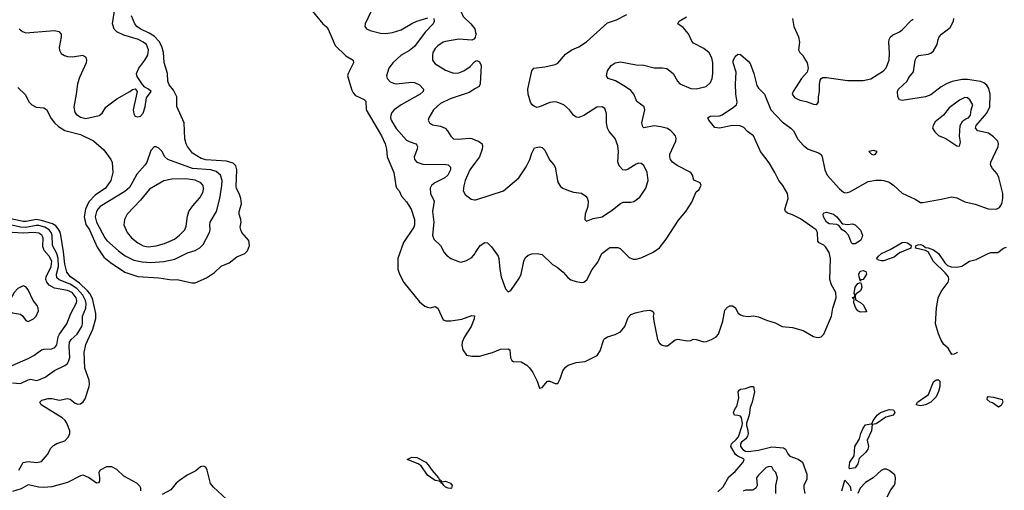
# Model space of a CAD drawing. Header units: inches. Extents: x 1834610 to 2027685, y 642842 to 774116.
# Tile 63 of 256: x 1896504 to 1904053, y 651474 to 655081. Entities that reach past the tile are written whole.
import ezdxf

# ---------------------------------------------------------------- set-up
doc = ezdxf.new("R2010")
doc.units = ezdxf.units.IN
doc.header["$MEASUREMENT"] = 0
doc.layers.add('B8695', color=7, linetype='Continuous')
doc.layers.add('B9605', color=7, linetype='Continuous')

msp = doc.modelspace()

# ---------------------------------------------------------------- linework, layer by layer
at = {"layer": 'B8695', "color": 5}
for points, elevation in [([(1900000, 655335.8), (1899990, 655324.4), (1899942.4, 655297.6), (1899916, 655270), (1899895.3, 655230), (1899882, 655170), (1899886, 655146), (1899905.3, 655105.3), (1899962.7, 655050), (1899992.9, 655010), (1900000, 654982.2)], 280), ([(1896500.5, 655010), (1896524.9, 654990), (1896550, 654980.8), (1896736.5, 654996.5), (1896770, 654997.4), (1896804.7, 654990), (1896823, 654970), (1896823.1, 654950), (1896807.1, 654867.1), (1896808.7, 654848.7), (1896823.2, 654823.2), (1896847, 654807), (1896870, 654799.6), (1896910, 654796.9), (1896988.3, 654808.3), (1897010, 654794.8), (1897016.5, 654770), (1897012.9, 654750), (1896962.7, 654637.3), (1896946.4, 654590), (1896937.7, 654510), (1896918.5, 654410), (1896925.6, 654370), (1896936.5, 654356.5), (1896970, 654335), (1897010, 654323), (1897114.1, 654345.9), (1897136.2, 654363.8), (1897163.9, 654410), (1897178, 654422), (1897250, 654474.7), (1897349.7, 654530.3), (1897370, 654546.8), (1897390, 654550.7), (1897406, 654530), (1897374.9, 654390), (1897379.1, 654359.1), (1897390, 654341), (1897410, 654337.3), (1897430, 654342.8), (1897450, 654366), (1897466.5, 654413.5), (1897476.9, 654483.1), (1897511.2, 654530), (1897492.7, 654550), (1897464.4, 654564.4), (1897444.9, 654584.9), (1897405.9, 654645.9), (1897400.5, 654670), (1897417.2, 654710), (1897464.2, 654770), (1897485.6, 654810), (1897490.4, 654850), (1897475.3, 654890), (1897451.4, 654910), (1897415, 654930), (1897303, 654963), (1897247.8, 654987.8), (1897227.7, 655007.7), (1897214.9, 655050), (1897232.6, 655167.4)], 260), ([(1898745.3, 655150), (1898829.1, 655049.1), (1898854, 655030), (1898868.6, 655008.6), (1898923.8, 654883.8), (1899004.4, 654804.4), (1899061, 654770), (1899063, 654750), (1899021.7, 654670), (1899016.9, 654650), (1899050, 654540.7), (1899060.7, 654520.7), (1899080, 654500), (1899145.5, 654470), (1899157.1, 654457.1), (1899161.3, 654390), (1899278.8, 654190), (1899305.5, 654130), (1899315.2, 654090), (1899322, 654030), (1899371.7, 653910), (1899387.5, 653807.5), (1899393.4, 653793.4), (1899413.4, 653770), (1899430.6, 653730), (1899470, 653684.9), (1899506.7, 653630), (1899530, 653551), (1899531.8, 653510), (1899527.2, 653490), (1899446.1, 653373.8), (1899403, 653250), (1899403.3, 653170), (1899416.6, 653130), (1899448.2, 653068.2), (1899570, 652917.8), (1899610, 652885.7), (1899630, 652877), (1899650, 652874), (1899690, 652884.4), (1899710, 652870.4), (1899750, 652780.4), (1899772.5, 652772.5), (1899810, 652774.5), (1899893.1, 652786.9), (1899970, 652814.9), (1899990, 652811), (1899987.5, 652787.5), (1899966.7, 652730), (1899915.6, 652650), (1899897, 652610), (1899894.2, 652585.8), (1899901.3, 652550), (1899930, 652510.4), (1899970, 652501.6), (1900000, 652502.6)], 240), ([(1899197.2, 655142.8), (1899152.2, 655050), (1899150.4, 655030), (1899164, 655010), (1899190, 654998.7), (1899270, 654978.5), (1899310, 654976.6), (1899362.8, 654982.8), (1899430, 655002.4), (1899510, 655052.2), (1899550, 655070.2), (1899634.6, 655094.6)], 260), ([(1896490, 654562.8), (1896546.7, 654506.7), (1896577.1, 654450), (1896596.3, 654430), (1896630, 654410.4), (1896690, 654406.4), (1896710, 654393.4), (1896744.2, 654324.2), (1896770.8, 654290.8), (1896802.2, 654262.2), (1896850, 654232.1), (1896970, 654201.6), (1897070, 654152.2), (1897150, 654083), (1897203.8, 654010), (1897213, 653987), (1897219.3, 653910), (1897202, 653850), (1897162, 653790), (1897083.5, 653736.5), (1897034.8, 653685.2), (1897008.1, 653630), (1896999, 653570), (1897012.1, 653512.1), (1897038.7, 653470), (1897097.1, 653337.1), (1897150, 653262.3), (1897199.5, 653219.5), (1897310, 653146.6), (1897410, 653112.6), (1897570, 653103.1), (1897670, 653088.7), (1897711.3, 653091.3), (1897825.1, 653065.1), (1897850, 653063.7), (1897936.9, 653103.1), (1897996.5, 653143.5), (1898050, 653191.6), (1898110, 653219), (1898170, 653263.2), (1898230, 653288.7), (1898249.6, 653310), (1898265.1, 653350), (1898260.5, 653390), (1898208.5, 653450), (1898198.5, 653470), (1898195.1, 653490), (1898202, 653530), (1898200.3, 653550), (1898187.6, 653590), (1898187.8, 653610), (1898205.8, 653670), (1898199.4, 653710), (1898185.7, 653750), (1898166.5, 653786.5), (1898163.3, 653803.3), (1898168.4, 653930), (1898162.3, 653962.3), (1898142, 653982), (1898090, 653998), (1897930, 654007.7), (1897896.5, 654016.5), (1897830, 654058.5), (1897791.1, 654110), (1897780.4, 654130), (1897770, 654168.7), (1897764.2, 654290), (1897710, 654415.3), (1897708.2, 654490), (1897682.4, 654542.4), (1897650, 654581.3), (1897638.8, 654610), (1897638, 654670), (1897612, 654752), (1897606, 654830), (1897594.7, 654874.7), (1897572.9, 654912.9), (1897533.8, 654953.8), (1897497.1, 654977.1), (1897426.8, 655010), (1897402.4, 655030), (1897386.6, 655050), (1897362.2, 655110)], 240), ([(1899678.8, 655090), (1899681.6, 655070), (1899673.7, 655050), (1899613.1, 654986.8), (1899530, 654875.6), (1899493.9, 654846.1), (1899430, 654808.4), (1899364.6, 654750), (1899333.4, 654710), (1899316.4, 654650), (1899322.4, 654630), (1899345, 654605), (1899370, 654593.6), (1899390, 654590.2), (1899510, 654603.2), (1899530, 654601.2), (1899570, 654582.3), (1899601.3, 654550), (1899597, 654530), (1899573.7, 654510), (1899430, 654427.7), (1899375.2, 654390), (1899356.5, 654370), (1899349.4, 654350), (1899348.1, 654330), (1899353, 654310), (1899390, 654246.9), (1899470, 654159.2), (1899490, 654147), (1899542.4, 654130), (1899550, 654120.5), (1899555.2, 654110), (1899551.3, 654090), (1899528.3, 654030), (1899532.3, 654010), (1899548, 653990), (1899594.7, 653974.7), (1899772.4, 653972.4), (1899788.5, 653968.5), (1899807.3, 653950), (1899806.4, 653930), (1899787.4, 653890), (1899763.7, 653870), (1899685.8, 653830), (1899662.3, 653810), (1899650.2, 653790), (1899652.6, 653750), (1899680.9, 653690), (1899669.4, 653610), (1899679.1, 653530), (1899668.8, 653428.8), (1899679.3, 653399.3), (1899730.3, 653350.3), (1899757.5, 653297.5), (1899776.4, 653276.4), (1899810, 653251.8), (1899875.5, 653224.5), (1899890, 653224), (1899930, 653236.3), (1899970, 653258.4), (1899993.5, 653286.5), (1900000, 653296.5)], 260), ([(1900000, 654959.8), (1899995.4, 654944.6), (1899986.9, 654933.1), (1899970, 654923.7), (1899872.1, 654932.1), (1899770, 654915.4), (1899750, 654908.2), (1899710, 654881.2), (1899690, 654861), (1899672.9, 654830), (1899668.2, 654808.2), (1899669.1, 654770), (1899685.9, 654745.9), (1899770, 654694.7), (1899830, 654672.7), (1899870, 654674.5), (1899909.8, 654690.1), (1899957, 654723), (1899990, 654758.8), (1900000, 654763.1)], 280), ([(1900000, 654553.6), (1899950, 654522.2), (1899805.7, 654474.3), (1899730, 654438), (1899676.1, 654390), (1899640.3, 654330), (1899636.4, 654310), (1899645.5, 654290), (1899670, 654274.6), (1899730, 654264.6), (1899765.3, 654250), (1899784.9, 654230), (1899810, 654188), (1899829.3, 654169.3), (1899864.7, 654164.7), (1899950, 654173.2), (1899970, 654171.1), (1900000, 654158.8)], 280), ([(1900000, 653989.7), (1899956.5, 653930), (1899920.6, 653850), (1899909, 653809), (1899904.2, 653770), (1899920.9, 653740.9), (1899966.4, 653706.4), (1899990, 653701.1), (1900000, 653701.7)], 280), ([(1896497, 651630), (1896531.5, 651688.5), (1896570, 651694.6), (1896633.4, 651686.6), (1896670, 651696.3), (1896716.2, 651750), (1896743.7, 651796.3), (1896762.5, 651817.5), (1896790, 651832.7), (1896850, 651853), (1896877, 651883), (1896889.7, 651910), (1896889.7, 651930.4), (1896866.6, 651990), (1896852.9, 652010), (1896828.4, 652030), (1896668.3, 652130), (1896657.6, 652150), (1896674.5, 652165.5), (1896722.5, 652177.5), (1896750, 652177), (1896810, 652164.8), (1896870, 652176.9), (1896890, 652172.4), (1896930, 652141), (1896950, 652134.5), (1896970, 652137.7), (1896990, 652151.3), (1897005, 652175), (1897035.7, 652270), (1897039.9, 652290), (1897037.6, 652317.6), (1897002.5, 652410), (1896999.5, 652530), (1897011.8, 652591.8), (1897063.8, 652710), (1897088, 652790), (1897088.3, 652830), (1897063.3, 652943.3), (1897042.8, 652982.8), (1897024.3, 653004.3), (1896963.1, 653063.1), (1896894.2, 653110), (1896865.4, 653145.4), (1896850, 653207.6), (1896841, 653301), (1896819.5, 653430), (1896813.4, 653453.4), (1896799.3, 653479.3), (1896780.7, 653500.7), (1896756.7, 653516.7), (1896670, 653542.6), (1896630, 653549.5), (1896554.2, 653534.2), (1896530, 653534.7), (1896330, 653577.9)], 240), ([(1896450, 652298.2), (1896510, 652293.4), (1896570, 652321.5), (1896590, 652325.8), (1896630, 652316.5), (1896650, 652320.7), (1896699, 652341), (1896770, 652392.4), (1896850, 652430.2), (1896870, 652446), (1896879.2, 652460.8), (1896888.6, 652491.4), (1896883.5, 652576.5), (1896886.4, 652610), (1896899, 652630), (1896944.7, 652670), (1896980.4, 652730), (1896986, 652750), (1896986.4, 652810), (1897010.3, 652870), (1897012.8, 652907.2), (1897009.1, 652930), (1896989.4, 652970), (1896942.1, 653022.1), (1896890, 653054), (1896806.3, 653086.3), (1896790, 653102.9), (1896786.9, 653130), (1896800.7, 653190), (1896799, 653250), (1896789.6, 653290), (1896756.5, 653350), (1896753.9, 653430), (1896746.1, 653450), (1896730, 653471.2), (1896697.4, 653490), (1896650, 653504.3), (1896630, 653504.7), (1896550.2, 653489.8), (1896510.9, 653490.9), (1896410, 653512.9)], 260), ([(1896365.4, 652394.6), (1896570, 652484.2), (1896612, 652508), (1896670, 652550.1), (1896690, 652557.2), (1896750, 652558.8), (1896772.3, 652567.7), (1896789.9, 652590.1), (1896799.7, 652650), (1896809, 652670), (1896866, 652750), (1896896.2, 652830), (1896939.9, 652910), (1896942.8, 652930), (1896937, 652950), (1896906.9, 652990), (1896870, 653006.9), (1896770, 653023.4), (1896730, 653046.4), (1896711.8, 653070), (1896705.4, 653090), (1896706.2, 653110), (1896746.3, 653190), (1896750.5, 653230), (1896731.2, 653270), (1896691.5, 653311.5), (1896682.7, 653342.7), (1896684.2, 653410), (1896673.8, 653430), (1896650, 653445), (1896611.4, 653451.3), (1896530, 653445.5), (1896407.2, 653452.8)], 280), ([(1897432.7, 651470), (1897431.6, 651490), (1897425.2, 651505.2), (1897403.2, 651530), (1897303.5, 651583.5), (1897250, 651633.7), (1897210, 651655.5), (1897170, 651654.1), (1897120.2, 651630), (1897110.2, 651610), (1897116.8, 651570), (1897114.8, 651545.2), (1897107.4, 651532.6), (1897091.8, 651528.2), (1897032.3, 651572.3), (1896990, 651589.9), (1896970, 651585.6), (1896870, 651534.9), (1896750, 651500.9), (1896690, 651496.1), (1896650, 651498.5), (1896570, 651516.8), (1896514.9, 651485.1), (1896450, 651464.5)], 240), ([(1898090, 651406.8), (1897990, 651497.7), (1897967, 651527), (1897942.4, 651630), (1897930, 651652.1), (1897910, 651660.2), (1897890, 651653.7), (1897855.5, 651624.5), (1897788.9, 651591.1), (1897729.3, 651550), (1897704.3, 651530), (1897662.2, 651477.8), (1897596.9, 651443.1)], 240)]:
    msp.add_lwpolyline(points, dxfattribs=dict(at, elevation=elevation))
for points, elevation in [([(1897550, 654106), (1897534.4, 654105.6), (1897510, 654079), (1897477.7, 653990), (1897466.5, 653970), (1897402.2, 653897.8), (1897367.6, 653830), (1897344.7, 653795.3), (1897310, 653765.5), (1897121.1, 653650), (1897102.5, 653630), (1897091.7, 653610), (1897083.7, 653570), (1897092.6, 653530), (1897156, 653410), (1897172.2, 653390), (1897261.2, 653310), (1897311.9, 653271.9), (1897379.4, 653239.4), (1897444.3, 653224.3), (1897510, 653220.6), (1897610, 653228.3), (1897694, 653246), (1897790, 653293.4), (1897850, 653312.6), (1897886, 653334), (1897910, 653359.5), (1897960.4, 653450), (1897964.5, 653470), (1897961.2, 653510), (1897964.5, 653530), (1898013.6, 653610), (1898037.9, 653710), (1898054.5, 653810), (1898055.4, 653850), (1898043.2, 653890), (1898010, 653917), (1897970, 653931.7), (1897830, 653939.8), (1897640.9, 654010), (1897617.4, 654030), (1897593.4, 654073.4), (1897570, 654096)], 260), ([(1897777.6, 653862.4), (1897670, 653859.2), (1897610, 653846.2), (1897498.4, 653781.6), (1897430, 653697.2), (1897327.2, 653590), (1897307, 653550), (1897303.1, 653510), (1897329.1, 653450), (1897360.2, 653410), (1897408.9, 653370), (1897450, 653348.3), (1897490, 653340.2), (1897550, 653347.5), (1897614.5, 653365.5), (1897690, 653399.7), (1897730, 653429.2), (1897769.8, 653470), (1897780.2, 653499.8), (1897790, 653574.8), (1897800.2, 653610), (1897828.1, 653651.9), (1897885.2, 653714.8), (1897910, 653763), (1897913.7, 653790), (1897910.7, 653810), (1897892, 653832), (1897850, 653851.1)], 280), ([(1896530, 653040.3), (1896490, 653022), (1896462.6, 652990), (1896427.3, 652930), (1896416.4, 652890), (1896418, 652870), (1896430, 652844), (1896450, 652834.4), (1896510, 652823.6), (1896527.8, 652807.8), (1896550, 652777), (1896570, 652769.3), (1896610, 652789.3), (1896630, 652810.3), (1896647.9, 652850), (1896646, 652870), (1896636.8, 652890), (1896608.4, 652928.4), (1896570, 653010.9), (1896550, 653034.2)], 320), ([(1899730, 651538), (1899724, 651544), (1899690, 651549.7), (1899631.8, 651590), (1899582, 651662), (1899558, 651678), (1899474, 651710), (1899510, 651728), (1899550, 651726), (1899617.6, 651690), (1899636.9, 651670), (1899665.6, 651625.6), (1899715.8, 651570), (1899719.8, 651559.8), (1899736, 651550), (1899739.6, 651540.4)], 220), ([(1899810, 651488.3), (1899790, 651489.7), (1899770, 651497.4), (1899755.1, 651510), (1899746.3, 651526.3), (1899735.3, 651530), (1899740.2, 651539.8), (1899770, 651543.7), (1899807.7, 651530), (1899820.3, 651510), (1899816, 651490)], 220)]:
    msp.add_lwpolyline(points, close=True, dxfattribs=dict(at, elevation=elevation))
at = {"layer": 'B9605', "color": 5}
for points, elevation in [([(1900000, 653701.7), (1900010, 653702.3), (1900213.6, 653770), (1900329.9, 653870.1), (1900387.3, 653952.7), (1900416.4, 654010), (1900430, 654058), (1900450, 654098), (1900490, 654106), (1900510, 654102.8), (1900530, 654081), (1900566.1, 654006.1), (1900599.1, 653970), (1900610, 653951), (1900626.4, 653850), (1900633, 653830), (1900650, 653804), (1900668.9, 653788.9), (1900711.4, 653771.4), (1900750, 653760.3), (1900812.4, 653752.4), (1900845.5, 653730), (1900855.8, 653715.8), (1900862.4, 653690), (1900859.5, 653650), (1900840.5, 653590), (1900838, 653558), (1900838, 653550), (1900850, 653538), (1900902, 653558), (1900970, 653570.3), (1901050, 653623.2), (1901110, 653673.6), (1901130, 653682), (1901190, 653683.1), (1901212.1, 653687.9), (1901258.2, 653721.8), (1901304.2, 653790), (1901322.4, 653850), (1901315.1, 653910), (1901290, 653964.5), (1901270, 653978.7), (1901250, 653980.5), (1901230, 653974.7), (1901170, 653935.6), (1901150, 653927.3), (1901129.7, 653929.7), (1901101.6, 653961.6), (1901090.8, 653990.8), (1901095, 654070), (1901090, 654114), (1901069.7, 654170), (1901023.3, 654223.3), (1901009.8, 654249.8), (1901003.1, 654290), (1901003, 654363), (1900990, 654399.6), (1900970, 654412.4), (1900930, 654409.7), (1900830, 654347.6), (1900790, 654332.1), (1900770, 654334.7), (1900750, 654348.3), (1900718.5, 654390), (1900676.3, 654430), (1900630, 654447.7), (1900609.1, 654450.9), (1900570, 654446), (1900490, 654413.6), (1900470, 654409.6), (1900450, 654417), (1900432.7, 654430), (1900419.6, 654450), (1900403.5, 654510), (1900399.1, 654550), (1900429.8, 654690.2), (1900446, 654710), (1900530, 654719.6), (1900610, 654738.9), (1900630, 654748.8), (1900690, 654816.9), (1900737.6, 654850), (1900790, 654872.4), (1900849.1, 654910.9), (1901010, 655057.3), (1901080.6, 655079.4), (1901159.8, 655120.2)], 280), ([(1900000, 653296.5), (1900034.5, 653350), (1900070, 653374), (1900090, 653372), (1900120.6, 653340.6), (1900171.5, 653270), (1900178.5, 653250), (1900184.2, 653170), (1900194.6, 653110), (1900230, 653018), (1900250, 652996), (1900270, 653006), (1900336.6, 653103.4), (1900347.9, 653132.1), (1900369.7, 653230.4), (1900382.4, 653257.6), (1900403.3, 653276.7), (1900430, 653287.3), (1900470.6, 653290.6), (1900510, 653280.7), (1900590, 653204.9), (1900625.2, 653185.2), (1900670, 653146.8), (1900706.3, 653106.3), (1900728.8, 653088.8), (1900770, 653074.4), (1900812, 653068), (1900830, 653070.6), (1900851.4, 653088.6), (1900892.7, 653167.3), (1900937.6, 653222.4), (1900967.8, 653290), (1901030, 653335.3), (1901090, 653336.4), (1901108.7, 653328.7), (1901178, 653258), (1901206.7, 653246.7), (1901230, 653246.7), (1901270, 653255.8), (1901361.7, 653298.3), (1901410, 653334), (1901460.1, 653399.9), (1901554.5, 653545.5), (1901612.3, 653610), (1901657.2, 653682.8), (1901690, 653762), (1901710, 653778), (1901729, 653810), (1901722, 653830), (1901672.1, 653852.1), (1901662.4, 653890), (1901649.7, 653909.7), (1901544.1, 653964.1), (1901509.8, 653989.8), (1901493, 654010), (1901488, 654030), (1901489.7, 654050), (1901535.8, 654150), (1901537.4, 654170), (1901531.3, 654190), (1901516.2, 654210), (1901497, 654230), (1901470, 654247.8), (1901420.6, 654260.6), (1901370, 654267.6), (1901290, 654253.6), (1901281.1, 654261.1), (1901274, 654290), (1901296.1, 654390), (1901292.5, 654412.5), (1901235.2, 654455.2), (1901214, 654510), (1901190, 654538.7), (1901150, 654567.8), (1901072.4, 654612.4), (1901015.3, 654630), (1901003.7, 654650), (1901012, 654690), (1901038, 654730), (1901070, 654751.7), (1901110, 654757.4), (1901230, 654735.6), (1901290, 654733.1), (1901370, 654711.8), (1901432.3, 654712.3), (1901466.4, 654706.4), (1901514, 654670), (1901548.2, 654610), (1901566, 654590), (1901650, 654552.8), (1901690, 654551.3), (1901766.6, 654570), (1901799.8, 654600.2), (1901814.2, 654630), (1901819.8, 654670), (1901818.1, 654750), (1901809.9, 654789.9), (1901790, 654828), (1901750, 654860.4), (1901670, 654900.7), (1901657.3, 654917.2), (1901632.6, 654972.6), (1901590, 655020.9), (1901549.4, 655049.4), (1901561.2, 655070), (1901616.9, 655103.1)], 260), ([(1900000, 652502.6), (1900030, 652503.5), (1900128.7, 652531.3), (1900190, 652554.9), (1900250, 652558.8), (1900261, 652550), (1900266.8, 652490), (1900278, 652470), (1900290, 652462.8), (1900350, 652458.8), (1900393.7, 652433.7), (1900413.7, 652413.7), (1900437.5, 652377.5), (1900470.5, 652310), (1900490, 652258), (1900510, 652262.8), (1900550, 652311), (1900570, 652312), (1900610, 652292), (1900630, 652294), (1900648.7, 652330), (1900669.3, 652390), (1900690, 652418.8), (1900710, 652434), (1900770, 652453), (1900839.5, 652460.5), (1900931.9, 652508.1), (1900955.9, 652544.1), (1900982.7, 652630), (1900990, 652638.8), (1901010, 652650.6), (1901070, 652667.7), (1901111.1, 652688.9), (1901142.7, 652730), (1901170, 652798), (1901190, 652821), (1901224.8, 652835.2), (1901290.7, 652850.7), (1901334.4, 652854.4), (1901350.7, 652850.7), (1901361, 652841), (1901366, 652830), (1901362, 652810), (1901365.5, 652770), (1901394, 652630), (1901410, 652601), (1901430, 652586.8), (1901450, 652582.8), (1901470, 652582.8), (1901530, 652626.8), (1901550, 652633.4), (1901621.2, 652618.8), (1901650, 652622.8), (1901668.2, 652631.8), (1901689.7, 652630.3), (1901750, 652611.3), (1901770, 652614.4), (1901809.6, 652630), (1901843, 652650), (1901861.4, 652670), (1901895.3, 652770), (1901910, 652856), (1901930, 652878.8), (1901950, 652887.3), (1901970, 652887.3), (1901990, 652876.3), (1902012.1, 652832.1), (1902030, 652818), (1902050, 652810.4), (1902090, 652806.4), (1902129.7, 652810.4), (1902170, 652805.2), (1902230, 652779), (1902296.8, 652756.8), (1902350, 652730.9), (1902430, 652723.3), (1902510, 652699.1), (1902590, 652654.4), (1902610, 652648.6), (1902630, 652646.2), (1902649, 652651), (1902669.8, 652670.1), (1902729.2, 652810), (1902738.2, 652870), (1902764.8, 652950), (1902761.2, 652990), (1902727.7, 653050), (1902714.9, 653090), (1902721.9, 653250), (1902710, 653295.8), (1902681.5, 653341.5), (1902670, 653352), (1902632.8, 653370), (1902623.8, 653383.8), (1902622.3, 653450), (1902610, 653471.1), (1902490, 653555), (1902430, 653585.7), (1902390, 653599.7), (1902376.2, 653610), (1902369.7, 653630), (1902395.2, 653710), (1902389.9, 653750), (1902355.3, 653810), (1902324.4, 653850), (1902294.7, 653910), (1902250, 653984.4), (1902184.8, 654070), (1902130, 654191.2), (1902084.4, 654224.4), (1902055.8, 654255.8), (1902028.6, 654268.6), (1901970, 654270.6), (1901870, 654251.1), (1901834, 654254), (1901787.3, 654310), (1901779.3, 654330), (1901797.5, 654342.5), (1901870, 654344.2), (1901890, 654351.6), (1901977.4, 654410), (1901999.2, 654430), (1902005.6, 654450), (1901994.6, 654510), (1901991.5, 654588.5), (1901998, 654678), (1901974.5, 654750), (1901974.8, 654765.2), (1901990, 654798), (1902010, 654816), (1902030, 654814.8), (1902090, 654763.8), (1902104.7, 654744.7), (1902133.6, 654670), (1902157.2, 654577.2), (1902170, 654556.5), (1902213.7, 654510), (1902262.7, 654390), (1902350, 654299.7), (1902417, 654250), (1902437, 654230), (1902470, 654166.7), (1902510, 654120.3), (1902550, 654089.1), (1902630, 654061.1), (1902649.1, 654049.1), (1902657.3, 654030), (1902676.3, 653930), (1902695.8, 653890), (1902790, 653785.5), (1902820.4, 653760.4), (1902830, 653755.4), (1902850, 653756), (1902870, 653762.7), (1903010, 653840.1), (1903068, 653852), (1903110, 653852.5), (1903130.4, 653850), (1903170, 653835.5), (1903207.6, 653810), (1903270, 653751.1), (1903370, 653704.7), (1903410, 653679.6), (1903430, 653679), (1903570, 653704.5), (1903650, 653724.2), (1903690, 653715.8), (1903750, 653686.5), (1903830, 653668.4), (1903930, 653630.9), (1903991.9, 653628.1), (1904017.5, 653642.5), (1904035.5, 653670), (1904042.6, 653710), (1904043.2, 653750), (1904012.6, 653872.6), (1903999, 653899), (1903962, 653942), (1903947.1, 653970), (1903949.2, 653990), (1904005.6, 654110), (1904008.3, 654130), (1904003.2, 654150), (1903970, 654184.7), (1903932.1, 654212.1), (1903850, 654229.9), (1903833, 654250), (1903837.6, 654270), (1903916.4, 654363.6), (1903942.8, 654410), (1903944.3, 654510), (1903933.9, 654553.9), (1903918.5, 654578.5), (1903896.6, 654596.6), (1903870, 654607), (1903770, 654622.9), (1903730, 654623.5), (1903653.6, 654606.4), (1903609.6, 654590.4), (1903570, 654567.9), (1903490, 654505.8), (1903450, 654490.8), (1903270, 654462.2), (1903250, 654466), (1903238.2, 654490), (1903233.5, 654530), (1903241.1, 654550), (1903308.3, 654610), (1903322.3, 654637.7), (1903358.3, 654681.7), (1903371.1, 654770), (1903382.2, 654797.8), (1903394.3, 654805.7), (1903470, 654818.3), (1903490, 654826), (1903510, 654842.4), (1903537.6, 654890), (1903545.1, 654930), (1903554.8, 654950), (1903572.1, 654970), (1903637.8, 655022.2), (1903664, 655070), (1903665.7, 655090)], 240), ([(1902428.7, 655090), (1902438.7, 655030), (1902474.6, 654950), (1902484.2, 654910), (1902474.8, 654850), (1902484.7, 654830), (1902507.9, 654807.9), (1902530, 654771.3), (1902540.7, 654750), (1902550.8, 654710), (1902541.1, 654678.9), (1902499.3, 654630), (1902434, 654530), (1902427.3, 654510), (1902445.1, 654485.1), (1902485.5, 654465.5), (1902534.4, 654454.4), (1902590, 654434.8), (1902610, 654431.3), (1902622, 654438), (1902628.9, 654451.1), (1902629.2, 654490), (1902637.2, 654530), (1902636.5, 654583.5), (1902642.7, 654617.3), (1902649.2, 654630.8), (1902662.7, 654637.3), (1902690, 654639.1), (1902850, 654614.3), (1902970, 654614.3), (1903030, 654629), (1903127.3, 654690), (1903147.9, 654712.1), (1903169.8, 654770), (1903174.1, 654825.9), (1903168.4, 654910), (1903170.8, 654930), (1903181.1, 654950), (1903196.2, 654963.8), (1903250.8, 654989.2), (1903270, 655003.1), (1903342, 655078), (1903355.6, 655084.4)], 260), ([(1900000, 654982.2), (1900003.1, 654970), (1900000, 654959.8)], 280), ([(1900000, 654763.1), (1900010, 654767.3), (1900030, 654758.8), (1900042, 654730), (1900034.3, 654590), (1900026, 654570), (1900000, 654553.6)], 280), ([(1900000, 654158.8), (1900021.3, 654150), (1900049.2, 654129.2), (1900053.7, 654110), (1900050.2, 654090.2), (1900029.3, 654030), (1900000, 653989.7)], 280), ([(1903695.7, 652533.4), (1903690, 652529.1), (1903670, 652517.8), (1903650, 652514.7), (1903623, 652563), (1903590, 652591), (1903570, 652624.4), (1903550, 652674), (1903526.7, 652750), (1903534.6, 652870), (1903546.2, 652950), (1903570, 652997.7), (1903622.3, 653070), (1903628.5, 653090), (1903626, 653110), (1903600.4, 653140.4), (1903510, 653228.5), (1903470, 653301.3), (1903450, 653313.2), (1903372.3, 653330), (1903378.4, 653350), (1903390, 653355.5), (1903410, 653357.7), (1903432.2, 653350), (1903450, 653336), (1903470, 653333.4), (1903510, 653317.1), (1903550, 653288.8), (1903596.7, 653216.7), (1903617.8, 653197.8), (1903646, 653186), (1903690, 653183.5), (1903727.3, 653192.7), (1903786, 653230), (1903837.9, 653242.1), (1903930, 653290.5), (1903950, 653296.3), (1904003.3, 653296.7), (1904046, 653330), (1904070, 653338.9)], 220), ([(1901856.5, 651463.5), (1901898.6, 651501.4), (1901942.5, 651577.5), (1901990, 651618.8), (1902052, 651690), (1902058, 651710), (1902054.9, 651714.9), (1902010, 651735.1), (1901991.8, 651750), (1901957, 651810), (1901960.7, 651830), (1901997, 651863), (1902014.5, 651885.5), (1902043.7, 651970), (1902046.6, 651990), (1902037.2, 652030), (1902030, 652042), (1902010, 652049), (1901986, 652050), (1901978, 652070), (1901990, 652102), (1902003.1, 652116.9), (1902017.2, 652182.8), (1902013.2, 652230), (1902019.3, 652240.7), (1902029.5, 652250.5), (1902070, 652254.9), (1902110, 652270.6), (1902130, 652271), (1902137.3, 652230), (1902119.1, 652150), (1902104, 652110), (1902097.6, 652050), (1902077.1, 651990), (1902076.4, 651970), (1902084.9, 651944.9), (1902089.1, 651910), (1902083.9, 651890), (1902070.8, 651869.2), (1902037.7, 651842.2), (1902031.7, 651830), (1902030.3, 651810), (1902048.1, 651788.1), (1902070, 651775.6), (1902090, 651771.4), (1902170, 651781.7), (1902270, 651807.4), (1902359.8, 651799.8), (1902375.2, 651790), (1902394.4, 651754.4), (1902410, 651736.9), (1902473.7, 651713.7), (1902504.9, 651690), (1902539.2, 651599.2), (1902539.3, 651560.7), (1902517.4, 651510), (1902515.6, 651490), (1902522.8, 651450)], 220), ([(1902302.9, 651450), (1902302.7, 651510), (1902315.3, 651570), (1902302, 651610), (1902284, 651630), (1902270, 651655.3), (1902250, 651657.2), (1902226.8, 651650), (1902167.7, 651590), (1902154, 651570), (1902158.7, 651510), (1902148.8, 651490), (1902124.4, 651475.5), (1902070, 651475.5), (1902052, 651468)], 220), ([(1903154.5, 651425.5), (1903182.5, 651477.5), (1903209.6, 651510), (1903216.9, 651530), (1903219.5, 651570), (1903213.1, 651593.1), (1903170, 651627.3), (1903150, 651635.6), (1903130, 651637.6), (1903110, 651626.6), (1903047.7, 651570), (1902990, 651534), (1902947.1, 651490), (1902929.8, 651450)], 240), ([(1902807.4, 651470), (1902830, 651552), (1902870, 651508.4), (1902874.3, 651494.3), (1902876.3, 651470)], 220)]:
    msp.add_lwpolyline(points, dxfattribs=dict(at, elevation=elevation))
for points, elevation in [([(1903750, 654484.2), (1903710, 654464.7), (1903630, 654405.4), (1903587.2, 654350), (1903522.4, 654297.6), (1903507.3, 654270), (1903504, 654250), (1903520.7, 654220.7), (1903550, 654192.7), (1903604, 654170), (1903690, 654114.8), (1903710, 654112), (1903717, 654143), (1903709.6, 654189.6), (1903715.4, 654270), (1903735.1, 654304.9), (1903758, 654322), (1903778.3, 654330), (1903794.8, 654350), (1903799.3, 654390), (1903811.2, 654430), (1903790, 654466.6), (1903770, 654481.6)], 260), ([(1903050, 654078), (1903014, 654070), (1903034, 654050), (1903050, 654046.8), (1903066, 654050), (1903078, 654070)], 260), ([(1902850, 653512.6), (1902890, 653515.8), (1902910, 653508.4), (1902950, 653468.5), (1902967.4, 653430), (1902962.3, 653410), (1902950, 653389.7), (1902910, 653363.7), (1902890, 653364), (1902882, 653370), (1902859.3, 653430), (1902835.1, 653455.1), (1902809.6, 653469.6), (1902783.6, 653503.6), (1902770, 653512.7), (1902710, 653518), (1902689.6, 653530), (1902666.6, 653570), (1902664, 653590), (1902670, 653602), (1902690, 653606), (1902744.7, 653590), (1902770, 653570.5), (1902804.1, 653524.1), (1902816.1, 653516.1)], 220), ([(1903112.2, 653232.2), (1903081.8, 653241.8), (1903076.9, 653250), (1903088.2, 653270), (1903112.8, 653290), (1903178.8, 653321.2), (1903270, 653373.2), (1903290, 653376.5), (1903311.1, 653371.1), (1903338.3, 653350), (1903335.5, 653330), (1903250, 653293.4), (1903210, 653262.1), (1903170, 653248.1), (1903130, 653232.5)], 220), ([(1902950, 653078), (1902939.7, 653110), (1902938.5, 653130), (1902947, 653153), (1902970, 653159.6), (1902991.6, 653151.6), (1902995.8, 653130), (1902970, 653089.6), (1902953.7, 653086.3)], 220), ([(1902950, 652840.2), (1902930, 652851.1), (1902915.8, 652870), (1902899.5, 652910), (1902902, 652942), (1902890, 652948), (1902894, 652954), (1902906, 652954), (1902908.7, 652971.3), (1902902.4, 652982.4), (1902909.4, 653030.6), (1902930, 653058.7), (1902950, 653068), (1902956.9, 653056.9), (1902961.4, 653030), (1902950, 653003.1), (1902918.8, 652981.2), (1902910.4, 652970), (1902913.2, 652933.2), (1902950, 652913.6), (1902973.3, 652893.3), (1902995.5, 652850), (1902997.3, 652842.7), (1902990, 652841.2)], 220), ([(1903410, 652122), (1903377.2, 652130), (1903386.6, 652150), (1903472.5, 652207.5), (1903510, 652304.9), (1903530, 652321.7), (1903550, 652322.3), (1903558.8, 652310), (1903559.8, 652270), (1903550, 652231.3), (1903530.1, 652190), (1903490, 652148.7), (1903450, 652129.1)], 220), ([(1904010, 652111.8), (1903963.7, 652143.7), (1903945.6, 652150), (1903922, 652170), (1903925.2, 652190), (1903930, 652193.4), (1903970, 652187.7), (1904038, 652170), (1904042.8, 652150), (1904030, 652125.2)], 220), ([(1902870, 651638), (1902864.7, 651644.7), (1902865.6, 651670), (1902870, 651690.6), (1902902.6, 651737.4), (1902907, 651810), (1902942.6, 651870), (1902952.8, 651910), (1902970, 651950.4), (1902990, 651975.3), (1903030, 651984.7), (1903038, 651982), (1903047, 652010), (1903079.6, 652050), (1903104.5, 652070), (1903170, 652094.2), (1903204, 652090), (1903213.7, 652070), (1903201, 652050), (1903145.9, 652034.1), (1903070, 651982.7), (1903041, 651979), (1903034.9, 651930), (1903002.2, 651857.8), (1903011.5, 651810), (1903007.9, 651790), (1902992.6, 651767.4), (1902940.6, 651719.4), (1902930, 651677.2), (1902910, 651646)], 220)]:
    msp.add_lwpolyline(points, close=True, dxfattribs=dict(at, elevation=elevation))

doc.saveas('drawing.dxf')
